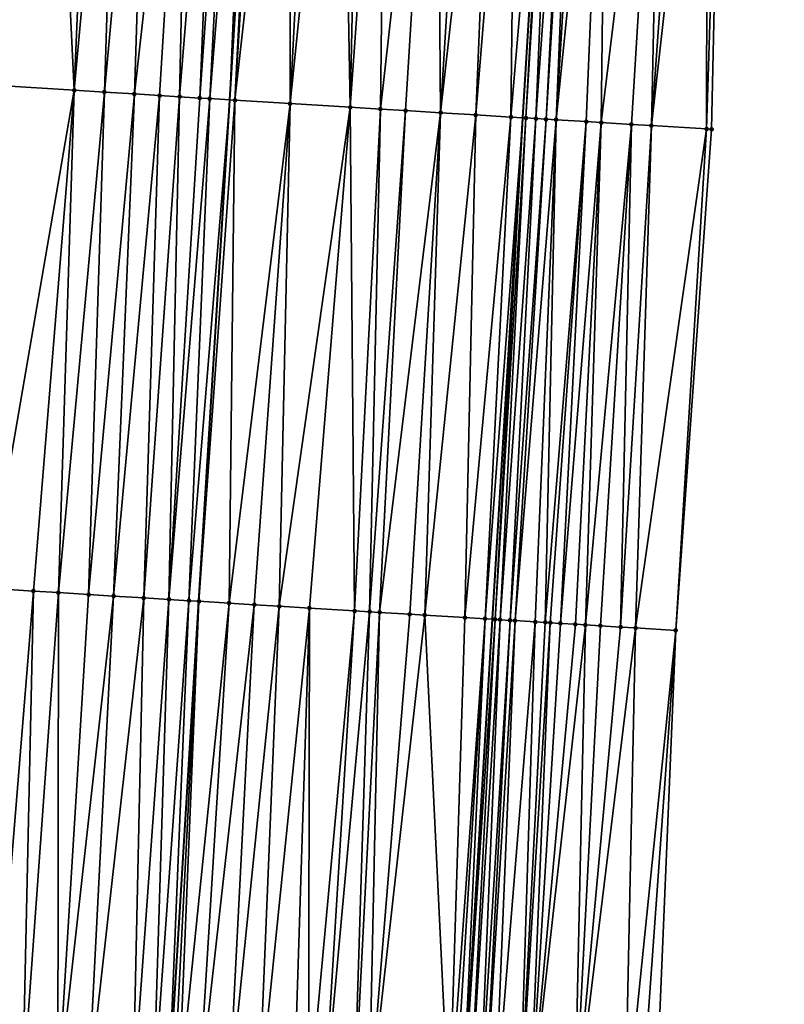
# Model space of a CAD drawing. Header units: feet. Extents: x 2004186 to 2014793, y 836912 to 864902.
# Tile 208 of 256: x 2010593 to 2010623, y 843310 to 843349. Entities that reach past the tile are written whole.
import ezdxf

# ---------------------------------------------------------------- set-up
doc = ezdxf.new("R2010")
doc.units = ezdxf.units.FT
doc.header["$LTSCALE"] = 100
doc.header["$MEASUREMENT"] = 0
for name, color, linetype, lineweight in [('EP_Travel Lane', 5, 'Continuous', 40), ('GPL_Skip Line', 2, 'Continuous', 40), ('Road Shots', 4, 'Continuous', 200), ('Road X-Section', 30, 'Continuous', 13)]:
    doc.layers.add(name, color=color, linetype=linetype, lineweight=lineweight)
doc.layers.add('I-77 SB_MM21-27-Surface-Border', color=7, linetype='Continuous')
doc.layers.add('I-77 SB_MM21-27-Surface-TIN', color=7, linetype='Continuous')

msp = doc.modelspace()

# ---------------------------------------------------------------- linework, layer by layer
at = {"layer": 'EP_Travel Lane'}
msp.add_polyline3d([(2010595.861461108, 843065.7632408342, 384.9105813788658), (2010597.080427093, 843085.7127757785, 385.3129092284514), (2010598.301812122, 843105.6559268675, 385.6958026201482), (2010599.525675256, 843125.6110801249, 386.051468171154), (2010600.749727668, 843145.5693195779, 386.4203134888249), (2010601.973813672, 843165.528106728, 386.7846688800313), (2010603.197862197, 843185.4862827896, 387.1621793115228), (2010604.421969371, 843205.445415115, 387.5258237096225), (2010605.646040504, 843225.403959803, 387.9168780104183), (2010606.866975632, 843245.363938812, 388.2906756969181), (2010608.079633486, 843265.3247387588, 388.6773120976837), (2010609.287042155, 843285.2843700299, 389.0644890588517), (2010610.494465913, 843305.2442507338, 389.4270142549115), (2010611.701898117, 843325.2042710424, 389.8116025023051), (2010612.909273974, 843345.1633598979, 390.2029086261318), (2010614.116702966, 843365.1233271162, 390.562807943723), (2010615.324031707, 843385.081637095, 390.938501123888), (2010616.552035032, 843405.029194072, 391.3267892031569)], dxfattribs=at)
at = {"layer": 'GPL_Skip Line'}
msp.add_polyline3d([(2010584.051620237, 843066.4688805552, 385.0746810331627), (2010585.256259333, 843086.4276284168, 385.4645864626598), (2010586.478300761, 843106.3832341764, 385.8621016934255), (2010587.711223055, 843126.3380721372, 386.2175969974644), (2010588.94431523, 843146.2956596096, 386.5894528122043), (2010590.177421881, 843166.2534813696, 386.9660183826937), (2010591.410525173, 843186.2112487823, 387.34287753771), (2010592.64366594, 843206.1696227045, 387.7081399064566), (2010593.876788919, 843226.1277087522, 388.0993785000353), (2010595.108866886, 843246.0859004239, 388.4631951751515), (2010596.33821684, 843266.0439035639, 388.8429393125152), (2010597.565912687, 843286.0024711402, 389.2154458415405), (2010598.79359451, 843305.9608107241, 389.5949894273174), (2010600.021271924, 843325.919078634, 389.9924826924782), (2010601.248960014, 843345.8775200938, 390.3765138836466), (2010602.476659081, 843365.836140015, 390.73282330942), (2010603.70424591, 843385.7929352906, 391.1169724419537), (2010604.937612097, 843405.7474407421, 391.4959406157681)], dxfattribs=at)
at = {"layer": 'I-77 SB_MM21-27-Surface-Border', "color": 3, "linetype": 'ByBlock', "lineweight": -2}
msp.add_polyline3d([(2010623.302710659, 843404.6146482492, 391.0750838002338), (2010622.070041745, 843384.6715023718, 390.6895467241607), (2010620.84244418, 843364.7145325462, 390.3007205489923), (2010620.413247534, 843344.7069849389, 389.9102845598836), (2010618.985991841, 843324.7617183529, 389.5418698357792), (2010618.157527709, 843304.7783699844, 389.1375610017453), (2010617.129468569, 843284.8077509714, 388.7624348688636), (2010615.901773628, 843264.8491981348, 388.3748637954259), (2010614.672236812, 843244.8881377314, 387.9932731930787), (2010613.240412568, 843224.9402080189, 387.6250575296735), (2010612.206920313, 843204.9699725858, 387.2382704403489), (2010610.973759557, 843185.0112751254, 386.8667694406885), (2010609.541055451, 843165.066141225, 386.4932210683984), (2010608.108269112, 843145.1196763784, 386.1438831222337), (2010606.475915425, 843125.1863866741, 385.7869295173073), (2010604.843730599, 843105.2558300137, 385.4837966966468), (2010603.6228613, 843085.3194858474, 385.1158775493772), (2010602.818326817, 843065.3504949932, 384.6602637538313)], dxfattribs=at)
at = {"layer": 'I-77 SB_MM21-27-Surface-TIN', "color": 128, "linetype": 'ByBlock', "lineweight": -2}
for points in [[(2010594.092641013, 843366.3540645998, 390.6153794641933), (2010592.495682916, 843366.4526799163, 390.5949865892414), (2010592.066462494, 843346.4447457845, 390.2423126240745)], [(2010594.092641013, 843366.3540645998, 390.6153794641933), (2010592.066462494, 843346.4447457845, 390.2423126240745), (2010595.060745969, 843346.2596314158, 390.294498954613)], [(2010595.889202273, 843366.2428525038, 390.6527494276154), (2010594.092641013, 843366.3540645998, 390.6153794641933), (2010595.060745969, 843346.2596314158, 390.294498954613)], [(2010596.887298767, 843366.1811802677, 390.6675085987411), (2010595.889202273, 843366.2428525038, 390.6527494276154), (2010595.060745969, 843346.2596314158, 390.294498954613)], [(2010596.887298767, 843366.1811802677, 390.6675085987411), (2010595.060745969, 843346.2596314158, 390.294498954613), (2010596.258461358, 843346.1856181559, 390.313542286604)], [(2010598.08501972, 843366.1072574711, 390.6807347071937), (2010596.887298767, 843366.1811802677, 390.6675085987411), (2010596.258461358, 843346.1856181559, 390.313542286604)], [(2010598.08501972, 843366.1072574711, 390.6807347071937), (2010596.258461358, 843346.1856181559, 390.313542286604), (2010597.456177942, 843346.1116243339, 390.3314899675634)], [(2010599.681973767, 843366.0085762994, 390.7046484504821), (2010598.08501972, 843366.1072574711, 390.6807347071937), (2010597.456177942, 843346.1116243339, 390.3314899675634)], [(2010599.681973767, 843366.0085762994, 390.7046484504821), (2010597.456177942, 843346.1116243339, 390.3314899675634), (2010598.454269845, 843346.0498774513, 390.3512580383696)], [(2010599.681973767, 843366.0085762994, 390.7046484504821), (2010598.454269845, 843346.0498774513, 390.3512580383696), (2010599.252739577, 843346.0004183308, 390.3705454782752)], [(2010600.879681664, 843365.9344412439, 390.7292227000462), (2010599.681973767, 843366.0085762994, 390.7046484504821), (2010599.252739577, 843346.0004183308, 390.3705454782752)], [(2010600.879681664, 843365.9344412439, 390.7292227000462), (2010599.252739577, 843346.0004183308, 390.3705454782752), (2010600.051217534, 843345.9510929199, 390.3822962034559)], [(2010601.478542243, 843365.8974815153, 390.7357464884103), (2010600.879681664, 843365.9344412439, 390.7292227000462), (2010600.051217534, 843345.9510929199, 390.3822962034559)], [(2010601.478542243, 843365.8974815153, 390.7357464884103), (2010600.051217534, 843345.9510929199, 390.3822962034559), (2010600.450461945, 843345.9265185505, 390.3831923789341)], [(2010602.077408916, 843365.8606208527, 390.73697384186), (2010601.478542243, 843365.8974815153, 390.7357464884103), (2010600.450461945, 843345.9265185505, 390.3831923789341)], [(2010602.077408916, 843365.8606208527, 390.73697384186), (2010600.450461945, 843345.9265185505, 390.3831923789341), (2010601.248960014, 843345.8775200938, 390.3765138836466)], [(2010602.077408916, 843365.8606208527, 390.73697384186), (2010601.248960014, 843345.8775200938, 390.3765138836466), (2010602.476659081, 843365.836140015, 390.73282330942)], [(2010601.448584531, 843345.8652704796, 390.3748442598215), (2010602.476659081, 843365.836140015, 390.73282330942), (2010601.248960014, 843345.8775200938, 390.3765138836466)], [(2010602.676284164, 843365.8238995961, 390.730748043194), (2010602.476659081, 843365.836140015, 390.73282330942), (2010601.448584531, 843345.8652704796, 390.3748442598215)], [(2010603.674416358, 843365.762807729, 390.7144785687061), (2010602.676284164, 843365.8238995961, 390.730748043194), (2010601.448584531, 843345.8652704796, 390.3748442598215)], [(2010603.674416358, 843365.762807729, 390.7144785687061), (2010601.448584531, 843345.8652704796, 390.3748442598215), (2010603.644475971, 843345.7308783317, 390.3365468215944)], [(2010604.672553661, 843365.7017989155, 390.6937687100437), (2010603.674416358, 843365.762807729, 390.7144785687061), (2010603.644475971, 843345.7308783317, 390.3365468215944)], [(2010605.67068187, 843365.6406422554, 390.6809632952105), (2010604.672553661, 843365.7017989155, 390.6937687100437), (2010603.644475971, 843345.7308783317, 390.3365468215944)], [(2010605.67068187, 843365.6406422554, 390.6809632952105), (2010603.644475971, 843345.7308783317, 390.3365468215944), (2010606.039980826, 843345.5840560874, 390.3067528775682)], [(2010606.469183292, 843365.5916983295, 390.6717132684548), (2010605.67068187, 843365.6406422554, 390.6809632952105), (2010606.039980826, 843345.5840560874, 390.3067528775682)], [(2010607.467313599, 843365.5305757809, 390.6570841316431), (2010606.469183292, 843365.5916983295, 390.6717132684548), (2010606.039980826, 843345.5840560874, 390.3067528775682)], [(2010607.467313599, 843365.5305757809, 390.6570841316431), (2010606.039980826, 843345.5840560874, 390.3067528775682), (2010607.237728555, 843345.5105686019, 390.2961602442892)], [(2010609.463566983, 843365.4082131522, 390.6341095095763), (2010607.467313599, 843365.5305757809, 390.6570841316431), (2010607.237728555, 843345.5105686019, 390.2961602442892)], [(2010609.463566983, 843365.4082131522, 390.6341095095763), (2010607.237728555, 843345.5105686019, 390.2961602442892), (2010608.235852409, 843345.4493411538, 390.2866496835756)], [(2010609.463566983, 843365.4082131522, 390.6341095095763), (2010608.235852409, 843345.4493411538, 390.2866496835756), (2010609.633229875, 843345.3636888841, 390.2696058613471)], [(2010610.860940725, 843365.3225003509, 390.6211795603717), (2010609.463566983, 843365.4082131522, 390.6341095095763), (2010609.633229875, 843345.3636888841, 390.2696058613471)], [(2010611.859063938, 843365.261262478, 390.6127160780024), (2010610.860940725, 843365.3225003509, 390.6211795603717), (2010609.633229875, 843345.3636888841, 390.2696058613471)], [(2010611.859063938, 843365.261262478, 390.6127160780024), (2010609.633229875, 843345.3636888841, 390.2696058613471), (2010611.030610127, 843345.2780819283, 390.2500078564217)], [(2010612.657572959, 843365.2124420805, 390.5968617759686), (2010611.859063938, 843365.261262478, 390.6127160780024), (2010611.030610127, 843345.2780819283, 390.2500078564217)], [(2010612.657572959, 843365.2124420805, 390.5968617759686), (2010611.030610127, 843345.2780819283, 390.2500078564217), (2010612.428000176, 843345.1926342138, 390.2214340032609)], [(2010612.657572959, 843365.2124420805, 390.5968617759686), (2010612.428000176, 843345.1926342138, 390.2214340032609), (2010614.116702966, 843365.1233271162, 390.562807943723)], [(2010612.428000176, 843345.1926342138, 390.2214340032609), (2010612.909273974, 843345.1633598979, 390.2029086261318), (2010614.116702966, 843365.1233271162, 390.562807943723)], [(2010613.026893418, 843345.1562054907, 390.1983811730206), (2010614.116702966, 843365.1233271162, 390.562807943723), (2010612.909273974, 843345.1633598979, 390.2029086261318)], [(2010614.254597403, 843365.114905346, 390.5595897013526), (2010614.116702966, 843365.1233271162, 390.562807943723), (2010613.026893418, 843345.1562054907, 390.1983811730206)], [(2010614.254597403, 843365.114905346, 390.5595897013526), (2010613.026893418, 843345.1562054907, 390.1983811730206), (2010613.426147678, 843345.1317912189, 390.1902532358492)], [(2010614.853475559, 843365.0782313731, 390.5508359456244), (2010614.254597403, 843365.114905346, 390.5595897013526), (2010613.426147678, 843345.1317912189, 390.1902532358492)], [(2010614.853475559, 843365.0782313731, 390.5508359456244), (2010613.426147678, 843345.1317912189, 390.1902532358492), (2010613.825399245, 843345.1073331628, 390.184593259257)], [(2010615.053104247, 843365.0660495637, 390.5456271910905), (2010614.853475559, 843365.0782313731, 390.5508359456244), (2010613.825399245, 843345.1073331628, 390.184593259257)], [(2010615.053104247, 843365.0660495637, 390.5456271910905), (2010613.825399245, 843345.1073331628, 390.184593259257), (2010614.224659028, 843345.0830086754, 390.1714045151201)], [(2010615.452370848, 843365.0418359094, 390.5271920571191), (2010615.053104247, 843365.0660495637, 390.5456271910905), (2010614.224659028, 843345.0830086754, 390.1714045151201)], [(2010616.25091008, 843364.9935066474, 390.4850798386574), (2010615.452370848, 843365.0418359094, 390.5271920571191), (2010614.224659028, 843345.0830086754, 390.1714045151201)], [(2010616.25091008, 843364.9935066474, 390.4850798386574), (2010614.224659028, 843345.0830086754, 390.1714045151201), (2010615.422458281, 843345.0103587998, 390.1135988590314)], [(2010616.25091008, 843364.9935066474, 390.4850798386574), (2010615.422458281, 843345.0103587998, 390.1135988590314), (2010616.021354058, 843344.9739712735, 390.0882239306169)], [(2010618.446861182, 843364.8600844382, 390.396897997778), (2010616.25091008, 843364.9935066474, 390.4850798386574), (2010616.021354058, 843344.9739712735, 390.0882239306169)], [(2010618.446861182, 843364.8600844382, 390.396897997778), (2010616.021354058, 843344.9739712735, 390.0882239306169), (2010617.219143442, 843344.9011609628, 390.0394614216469)], [(2010618.446861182, 843364.8600844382, 390.396897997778), (2010617.219143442, 843344.9011609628, 390.0394614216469), (2010618.017666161, 843344.8525632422, 390.0101948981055)], [(2010619.445017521, 843364.7993850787, 390.3596436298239), (2010618.446861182, 843364.8600844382, 390.396897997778), (2010618.017666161, 843344.8525632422, 390.0101948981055)], [(2010620.243550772, 843364.750958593, 390.3227293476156), (2010619.445017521, 843364.7993850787, 390.3596436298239), (2010618.017666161, 843344.8525632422, 390.0101948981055)], [(2010620.243550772, 843364.750958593, 390.3227293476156), (2010618.017666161, 843344.8525632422, 390.0101948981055), (2010620.213616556, 843344.7191295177, 389.9178746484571)], [(2010620.243550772, 843364.750958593, 390.3227293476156), (2010620.213616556, 843344.7191295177, 389.9178746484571), (2010620.84244418, 843364.7145325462, 390.3007205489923)], [(2010620.84244418, 843364.7145325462, 390.3007205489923), (2010620.213616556, 843344.7191295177, 389.9178746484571), (2010620.413247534, 843344.7069849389, 389.9102845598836)], [(2010595.060745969, 843346.2596314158, 390.294498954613), (2010592.066462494, 843346.4447457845, 390.2423126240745), (2010591.637268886, 843326.4372475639, 389.872492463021)], [(2010595.060745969, 843346.2596314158, 390.294498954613), (2010591.637268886, 843326.4372475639, 389.872492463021), (2010593.433837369, 843326.3261528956, 389.9010787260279)], [(2010595.060745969, 843346.2596314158, 390.294498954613), (2010593.433837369, 843326.3261528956, 389.9010787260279), (2010594.431928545, 843326.2643941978, 389.9188985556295)], [(2010596.258461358, 843346.1856181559, 390.313542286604), (2010595.060745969, 843346.2596314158, 390.294498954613), (2010594.431928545, 843326.2643941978, 389.9188985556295)], [(2010596.258461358, 843346.1856181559, 390.313542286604), (2010594.431928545, 843326.2643941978, 389.9188985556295), (2010595.629646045, 843326.1904152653, 389.9338181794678)], [(2010597.456177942, 843346.1116243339, 390.3314899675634), (2010596.258461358, 843346.1856181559, 390.313542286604), (2010595.629646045, 843326.1904152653, 389.9338181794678)], [(2010597.456177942, 843346.1116243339, 390.3314899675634), (2010595.629646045, 843326.1904152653, 389.9338181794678), (2010596.6277398, 843326.1286984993, 389.9495768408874)], [(2010598.454269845, 843346.0498774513, 390.3512580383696), (2010597.456177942, 843346.1116243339, 390.3314899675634), (2010596.6277398, 843326.1286984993, 389.9495768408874)], [(2010598.454269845, 843346.0498774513, 390.3512580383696), (2010596.6277398, 843326.1286984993, 389.9495768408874), (2010597.825443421, 843326.0544939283, 389.9755878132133)], [(2010599.252739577, 843346.0004183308, 390.3705454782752), (2010598.454269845, 843346.0498774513, 390.3512580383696), (2010597.825443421, 843326.0544939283, 389.9755878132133)], [(2010599.252739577, 843346.0004183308, 390.3705454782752), (2010597.825443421, 843326.0544939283, 389.9755878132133), (2010598.823539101, 843325.9928084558, 389.9898082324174)], [(2010600.051217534, 843345.9510929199, 390.3822962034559), (2010599.252739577, 843346.0004183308, 390.3705454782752), (2010598.823539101, 843325.9928084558, 389.9898082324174)], [(2010600.450461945, 843345.9265185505, 390.3831923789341), (2010600.051217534, 843345.9510929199, 390.3822962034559), (2010598.823539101, 843325.9928084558, 389.9898082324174)], [(2010600.450461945, 843345.9265185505, 390.3831923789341), (2010598.823539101, 843325.9928084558, 389.9898082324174), (2010599.62202606, 843325.9436294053, 389.9928611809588)], [(2010600.450461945, 843345.9265185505, 390.3831923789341), (2010599.62202606, 843325.9436294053, 389.9928611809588), (2010601.248960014, 843345.8775200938, 390.3765138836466)], [(2010599.62202606, 843325.9436294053, 389.9928611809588), (2010600.021271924, 843325.919078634, 389.9924826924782), (2010601.248960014, 843345.8775200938, 390.3765138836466)], [(2010601.448584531, 843345.8652704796, 390.3748442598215), (2010601.248960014, 843345.8775200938, 390.3765138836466), (2010600.021271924, 843325.919078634, 389.9924826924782)], [(2010601.448584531, 843345.8652704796, 390.3748442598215), (2010600.021271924, 843325.919078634, 389.9924826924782), (2010601.219032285, 843325.8457964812, 389.9731517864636)], [(2010603.644475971, 843345.7308783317, 390.3365468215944), (2010601.448584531, 843345.8652704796, 390.3748442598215), (2010601.219032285, 843325.8457964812, 389.9731517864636)], [(2010603.644475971, 843345.7308783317, 390.3365468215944), (2010601.219032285, 843325.8457964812, 389.9731517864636), (2010602.217172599, 843325.7848366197, 389.9517044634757)], [(2010603.644475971, 843345.7308783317, 390.3365468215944), (2010602.217172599, 843325.7848366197, 389.9517044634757), (2010603.215300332, 843325.7236722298, 389.9403108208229)], [(2010606.039980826, 843345.5840560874, 390.3067528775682), (2010603.644475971, 843345.7308783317, 390.3365468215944), (2010603.215300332, 843325.7236722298, 389.9403108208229)], [(2010606.039980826, 843345.5840560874, 390.3067528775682), (2010603.215300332, 843325.7236722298, 389.9403108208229), (2010604.413059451, 843325.6503699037, 389.9219715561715)], [(2010606.039980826, 843345.5840560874, 390.3067528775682), (2010604.413059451, 843325.6503699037, 389.9219715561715), (2010606.209689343, 843325.5402735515, 389.9014851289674)], [(2010607.237728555, 843345.5105686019, 390.2961602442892), (2010606.039980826, 843345.5840560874, 390.3067528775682), (2010606.209689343, 843325.5402735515, 389.9014851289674)], [(2010607.237728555, 843345.5105686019, 390.2961602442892), (2010606.209689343, 843325.5402735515, 389.9014851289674), (2010606.80856462, 843325.5035527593, 389.8957381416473)], [(2010608.235852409, 843345.4493411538, 390.2866496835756), (2010607.237728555, 843345.5105686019, 390.2961602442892), (2010606.80856462, 843325.5035527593, 389.8957381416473)], [(2010608.235852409, 843345.4493411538, 390.2866496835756), (2010606.80856462, 843325.5035527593, 389.8957381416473), (2010607.207813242, 843325.4790468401, 389.8931549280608)], [(2010609.633229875, 843345.3636888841, 390.2696058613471), (2010608.235852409, 843345.4493411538, 390.2866496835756), (2010607.207813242, 843325.4790468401, 389.8931549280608)], [(2010609.633229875, 843345.3636888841, 390.2696058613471), (2010607.207813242, 843325.4790468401, 389.8931549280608), (2010608.405571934, 843325.4057375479, 389.8751580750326)], [(2010609.633229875, 843345.3636888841, 390.2696058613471), (2010608.405571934, 843325.4057375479, 389.8751580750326), (2010609.004449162, 843325.3690484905, 389.8678511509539)], [(2010611.030610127, 843345.2780819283, 390.2500078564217), (2010609.633229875, 843345.3636888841, 390.2696058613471), (2010609.004449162, 843325.3690484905, 389.8678511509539)], [(2010611.030610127, 843345.2780819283, 390.2500078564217), (2010609.004449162, 843325.3690484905, 389.8678511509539), (2010610.601462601, 843325.2713328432, 389.8423769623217)], [(2010612.428000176, 843345.1926342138, 390.2214340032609), (2010611.030610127, 843345.2780819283, 390.2500078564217), (2010610.601462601, 843325.2713328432, 389.8423769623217)], [(2010612.428000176, 843345.1926342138, 390.2214340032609), (2010610.601462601, 843325.2713328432, 389.8423769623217), (2010611.399980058, 843325.2226495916, 389.8210587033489)], [(2010612.428000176, 843345.1926342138, 390.2214340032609), (2010611.399980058, 843325.2226495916, 389.8210587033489), (2010612.909273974, 843345.1633598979, 390.2029086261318)], [(2010611.399980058, 843325.2226495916, 389.8210587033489), (2010611.701898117, 843325.2042710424, 389.8116025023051), (2010612.909273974, 843345.1633598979, 390.2029086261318)], [(2010611.799241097, 843325.1983455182, 389.808553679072), (2010612.909273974, 843345.1633598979, 390.2029086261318), (2010611.701898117, 843325.2042710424, 389.8116025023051)], [(2010613.026893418, 843345.1562054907, 390.1983811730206), (2010612.909273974, 843345.1633598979, 390.2029086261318), (2010611.799241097, 843325.1983455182, 389.808553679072)], [(2010613.026893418, 843345.1562054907, 390.1983811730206), (2010611.799241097, 843325.1983455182, 389.808553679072), (2010611.998867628, 843325.1861286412, 389.8054884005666)], [(2010613.426147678, 843345.1317912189, 390.1902532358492), (2010613.026893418, 843345.1562054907, 390.1983811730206), (2010611.998867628, 843325.1861286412, 389.8054884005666)], [(2010613.426147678, 843345.1317912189, 390.1902532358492), (2010611.998867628, 843325.1861286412, 389.8054884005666), (2010612.398115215, 843325.161605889, 389.8037326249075)], [(2010613.825399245, 843345.1073331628, 390.184593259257), (2010613.426147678, 843345.1317912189, 390.1902532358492), (2010612.398115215, 843325.161605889, 389.8037326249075)], [(2010613.825399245, 843345.1073331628, 390.184593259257), (2010612.398115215, 843325.161605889, 389.8037326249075), (2010612.597745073, 843325.1494431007, 389.798008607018)], [(2010614.224659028, 843345.0830086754, 390.1714045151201), (2010613.825399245, 843345.1073331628, 390.184593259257), (2010612.597745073, 843325.1494431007, 389.798008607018)], [(2010614.224659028, 843345.0830086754, 390.1714045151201), (2010612.597745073, 843325.1494431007, 389.798008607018), (2010613.396279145, 843325.1010299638, 389.7634127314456)], [(2010614.224659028, 843345.0830086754, 390.1714045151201), (2010613.396279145, 843325.1010299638, 389.7634127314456), (2010613.795551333, 843325.076907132, 389.741998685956)], [(2010615.422458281, 843345.0103587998, 390.1135988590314), (2010614.224659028, 843345.0830086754, 390.1714045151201), (2010613.795551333, 843325.076907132, 389.741998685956)], [(2010615.422458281, 843345.0103587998, 390.1135988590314), (2010613.795551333, 843325.076907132, 389.741998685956), (2010613.995184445, 843325.0647972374, 389.7336746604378)], [(2010615.422458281, 843345.0103587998, 390.1135988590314), (2010613.995184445, 843325.0647972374, 389.7336746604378), (2010614.394444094, 843325.0404705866, 389.7222794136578)], [(2010616.021354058, 843344.9739712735, 390.0882239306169), (2010615.422458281, 843345.0103587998, 390.1135988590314), (2010614.394444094, 843325.0404705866, 389.7222794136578)], [(2010616.021354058, 843344.9739712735, 390.0882239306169), (2010614.394444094, 843325.0404705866, 389.7222794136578), (2010614.993343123, 843325.0041359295, 389.6975517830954)], [(2010616.021354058, 843344.9739712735, 390.0882239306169), (2010614.993343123, 843325.0041359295, 389.6975517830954), (2010615.392606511, 843324.9798700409, 389.6831697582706)], [(2010617.219143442, 843344.9011609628, 390.0394614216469), (2010616.021354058, 843344.9739712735, 390.0882239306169), (2010615.392606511, 843324.9798700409, 389.6831697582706)], [(2010617.219143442, 843344.9011609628, 390.0394614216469), (2010615.392606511, 843324.9798700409, 389.6831697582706), (2010615.99150955, 843324.9436005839, 389.6552371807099)], [(2010617.219143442, 843344.9011609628, 390.0394614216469), (2010615.99150955, 843324.9436005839, 389.6552371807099), (2010616.790035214, 843324.8950507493, 389.6273607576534)], [(2010618.017666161, 843344.8525632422, 390.0101948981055), (2010617.219143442, 843344.9011609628, 390.0394614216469), (2010616.790035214, 843324.8950507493, 389.6273607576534)], [(2010618.017666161, 843344.8525632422, 390.0101948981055), (2010616.790035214, 843324.8950507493, 389.6273607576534), (2010617.38893466, 843324.8587228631, 389.602300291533)], [(2010620.213616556, 843344.7191295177, 389.9178746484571), (2010618.017666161, 843344.8525632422, 390.0101948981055), (2010617.38893466, 843324.8587228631, 389.602300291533)], [(2010620.213616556, 843344.7191295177, 389.9178746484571), (2010617.38893466, 843324.8587228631, 389.602300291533), (2010618.985991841, 843324.7617183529, 389.5418698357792)], [(2010620.213616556, 843344.7191295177, 389.9178746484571), (2010618.985991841, 843324.7617183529, 389.5418698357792), (2010620.413247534, 843344.7069849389, 389.9102845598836)], [(2010593.433837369, 843326.3261528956, 389.9010787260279), (2010591.637268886, 843326.4372475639, 389.872492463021), (2010591.806913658, 843306.3924287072, 389.4973843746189)], [(2010593.433837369, 843326.3261528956, 389.9010787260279), (2010591.806913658, 843306.3924287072, 389.4973843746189), (2010593.004626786, 843306.3183786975, 389.5172043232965)], [(2010594.431928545, 843326.2643941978, 389.9188985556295), (2010593.433837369, 843326.3261528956, 389.9010787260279), (2010593.004626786, 843306.3183786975, 389.5172043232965)], [(2010594.431928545, 843326.2643941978, 389.9188985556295), (2010593.004626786, 843306.3183786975, 389.5172043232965), (2010594.401963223, 843306.2320594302, 389.536496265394)], [(2010595.629646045, 843326.1904152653, 389.9338181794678), (2010594.431928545, 843326.2643941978, 389.9188985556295), (2010594.401963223, 843306.2320594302, 389.536496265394)], [(2010596.6277398, 843326.1286984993, 389.9495768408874), (2010595.629646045, 843326.1904152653, 389.9338181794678), (2010594.401963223, 843306.2320594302, 389.536496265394)], [(2010596.6277398, 843326.1286984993, 389.9495768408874), (2010594.401963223, 843306.2320594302, 389.536496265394), (2010595.599676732, 843306.1580156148, 389.5559884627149)], [(2010597.825443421, 843326.0544939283, 389.9755878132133), (2010596.6277398, 843326.1286984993, 389.9495768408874), (2010595.599676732, 843306.1580156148, 389.5559884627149)], [(2010597.825443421, 843326.0544939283, 389.9755878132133), (2010595.599676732, 843306.1580156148, 389.5559884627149), (2010597.396241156, 843306.0468549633, 389.590249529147)], [(2010598.823539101, 843325.9928084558, 389.9898082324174), (2010597.825443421, 843326.0544939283, 389.9755878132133), (2010597.396241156, 843306.0468549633, 389.590249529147)], [(2010598.823539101, 843325.9928084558, 389.9898082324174), (2010597.396241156, 843306.0468549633, 389.590249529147), (2010598.194724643, 843305.9976194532, 389.5965228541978)], [(2010599.62202606, 843325.9436294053, 389.9928611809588), (2010598.823539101, 843325.9928084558, 389.9898082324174), (2010598.194724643, 843305.9976194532, 389.5965228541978)], [(2010599.62202606, 843325.9436294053, 389.9928611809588), (2010598.194724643, 843305.9976194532, 389.5965228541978), (2010598.79359451, 843305.9608107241, 389.5949894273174)], [(2010599.62202606, 843325.9436294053, 389.9928611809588), (2010598.79359451, 843305.9608107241, 389.5949894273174), (2010600.021271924, 843325.919078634, 389.9924826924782)], [(2010598.993219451, 843305.9485679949, 389.5930577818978), (2010600.021271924, 843325.919078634, 389.9924826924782), (2010598.79359451, 843305.9608107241, 389.5949894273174)], [(2010599.19284753, 843305.9363762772, 389.5884270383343), (2010600.021271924, 843325.919078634, 389.9924826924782), (2010598.993219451, 843305.9485679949, 389.5930577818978)], [(2010601.219032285, 843325.8457964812, 389.9731517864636), (2010600.021271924, 843325.919078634, 389.9924826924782), (2010599.19284753, 843305.9363762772, 389.5884270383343)], [(2010601.219032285, 843325.8457964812, 389.9731517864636), (2010599.19284753, 843305.9363762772, 389.5884270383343), (2010599.991350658, 843305.8874600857, 389.5778048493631)], [(2010602.217172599, 843325.7848366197, 389.9517044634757), (2010601.219032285, 843325.8457964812, 389.9731517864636), (2010599.991350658, 843305.8874600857, 389.5778048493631)], [(2010602.217172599, 843325.7848366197, 389.9517044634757), (2010599.991350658, 843305.8874600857, 389.5778048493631), (2010601.189112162, 843305.8141965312, 389.5560125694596)], [(2010603.215300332, 843325.7236722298, 389.9403108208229), (2010602.217172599, 843325.7848366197, 389.9517044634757), (2010601.189112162, 843305.8141965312, 389.5560125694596)], [(2010603.215300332, 843325.7236722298, 389.9403108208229), (2010601.189112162, 843305.8141965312, 389.5560125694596), (2010602.386870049, 843305.7408741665, 389.5373320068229)], [(2010604.413059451, 843325.6503699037, 389.9219715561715), (2010603.215300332, 843325.7236722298, 389.9403108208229), (2010602.386870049, 843305.7408741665, 389.5373320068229)], [(2010604.413059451, 843325.6503699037, 389.9219715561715), (2010602.386870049, 843305.7408741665, 389.5373320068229), (2010603.784247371, 843305.6552195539, 389.5214563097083)], [(2010604.413059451, 843325.6503699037, 389.9219715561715), (2010603.784247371, 843305.6552195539, 389.5214563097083), (2010604.383122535, 843305.6184969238, 389.5153672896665)], [(2010606.209689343, 843325.5402735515, 389.9014851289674), (2010604.413059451, 843325.6503699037, 389.9219715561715), (2010604.383122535, 843305.6184969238, 389.5153672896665)], [(2010606.209689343, 843325.5402735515, 389.9014851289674), (2010604.383122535, 843305.6184969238, 389.5153672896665), (2010604.981996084, 843305.5817480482, 389.510666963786)], [(2010606.80856462, 843325.5035527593, 389.8957381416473), (2010606.209689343, 843325.5402735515, 389.9014851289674), (2010604.981996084, 843305.5817480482, 389.510666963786)], [(2010606.80856462, 843325.5035527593, 389.8957381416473), (2010604.981996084, 843305.5817480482, 389.510666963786), (2010606.179749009, 843305.5083450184, 389.4962544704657)], [(2010607.207813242, 843325.4790468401, 389.8931549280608), (2010606.80856462, 843325.5035527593, 389.8957381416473), (2010606.179749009, 843305.5083450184, 389.4962544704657)], [(2010607.207813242, 843325.4790468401, 389.8931549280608), (2010606.179749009, 843305.5083450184, 389.4962544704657), (2010606.778622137, 843305.4715892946, 389.4919164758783)], [(2010608.405571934, 843325.4057375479, 389.8751580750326), (2010607.207813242, 843325.4790468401, 389.8931549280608), (2010606.778622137, 843305.4715892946, 389.4919164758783)], [(2010609.004449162, 843325.3690484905, 389.8678511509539), (2010608.405571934, 843325.4057375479, 389.8751580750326), (2010606.778622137, 843305.4715892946, 389.4919164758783)], [(2010609.004449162, 843325.3690484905, 389.8678511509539), (2010606.778622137, 843305.4715892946, 389.4919164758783), (2010609.972640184, 843305.2760144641, 389.4446691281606)], [(2010610.601462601, 843325.2713328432, 389.8423769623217), (2010609.004449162, 843325.3690484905, 389.8678511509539), (2010609.972640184, 843305.2760144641, 389.4446691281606)], [(2010611.399980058, 843325.2226495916, 389.8210587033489), (2010610.601462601, 843325.2713328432, 389.8423769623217), (2010609.972640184, 843305.2760144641, 389.4446691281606)], [(2010611.399980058, 843325.2226495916, 389.8210587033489), (2010609.972640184, 843305.2760144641, 389.4446691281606), (2010610.172268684, 843305.2638295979, 389.4396758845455)], [(2010611.399980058, 843325.2226495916, 389.8210587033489), (2010610.172268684, 843305.2638295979, 389.4396758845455), (2010610.494465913, 843305.2442507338, 389.4270142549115)], [(2010611.399980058, 843325.2226495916, 389.8210587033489), (2010610.494465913, 843305.2442507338, 389.4270142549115), (2010611.701898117, 843325.2042710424, 389.8116025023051)], [(2010611.799241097, 843325.1983455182, 389.808553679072), (2010611.701898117, 843325.2042710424, 389.8116025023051), (2010610.494465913, 843305.2442507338, 389.4270142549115)], [(2010611.799241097, 843325.1983455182, 389.808553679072), (2010610.494465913, 843305.2442507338, 389.4270142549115), (2010610.77116413, 843305.2274366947, 389.4161406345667)], [(2010611.998867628, 843325.1861286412, 389.8054884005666), (2010611.799241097, 843325.1983455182, 389.808553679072), (2010610.77116413, 843305.2274366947, 389.4161406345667)], [(2010611.998867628, 843325.1861286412, 389.8054884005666), (2010610.77116413, 843305.2274366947, 389.4161406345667), (2010611.170416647, 843305.2029940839, 389.4100102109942)], [(2010612.398115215, 843325.161605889, 389.8037326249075), (2010611.998867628, 843325.1861286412, 389.8054884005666), (2010611.170416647, 843305.2029940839, 389.4100102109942)], [(2010612.398115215, 843325.161605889, 389.8037326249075), (2010611.170416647, 843305.2029940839, 389.4100102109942), (2010611.370046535, 843305.1908317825, 389.4038230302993)], [(2010612.597745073, 843325.1494431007, 389.798008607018), (2010612.398115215, 843325.161605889, 389.8037326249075), (2010611.370046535, 843305.1908317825, 389.4038230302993)], [(2010612.597745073, 843325.1494431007, 389.798008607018), (2010611.370046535, 843305.1908317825, 389.4038230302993), (2010611.769312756, 843305.1666119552, 389.3859048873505)], [(2010613.396279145, 843325.1010299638, 389.7634127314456), (2010612.597745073, 843325.1494431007, 389.798008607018), (2010611.769312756, 843305.1666119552, 389.3859048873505)], [(2010613.396279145, 843325.1010299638, 389.7634127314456), (2010611.769312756, 843305.1666119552, 389.3859048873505), (2010612.767471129, 843305.1059456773, 389.3472847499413)], [(2010613.795551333, 843325.076907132, 389.741998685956), (2010613.396279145, 843325.1010299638, 389.7634127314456), (2010612.767471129, 843305.1059456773, 389.3472847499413)], [(2010613.995184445, 843325.0647972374, 389.7336746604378), (2010613.795551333, 843325.076907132, 389.741998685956), (2010612.767471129, 843305.1059456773, 389.3472847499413)], [(2010613.995184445, 843325.0647972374, 389.7336746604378), (2010612.767471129, 843305.1059456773, 389.3472847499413), (2010613.166729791, 843305.0816029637, 389.3358686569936)], [(2010614.394444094, 843325.0404705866, 389.7222794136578), (2010613.995184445, 843325.0647972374, 389.7336746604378), (2010613.166729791, 843305.0816029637, 389.3358686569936)], [(2010614.993343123, 843325.0041359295, 389.6975517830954), (2010614.394444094, 843325.0404705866, 389.7222794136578), (2010613.166729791, 843305.0816029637, 389.3358686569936)], [(2010615.392606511, 843324.9798700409, 389.6831697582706), (2010614.993343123, 843325.0041359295, 389.6975517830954), (2010613.166729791, 843305.0816029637, 389.3358686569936)], [(2010615.392606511, 843324.9798700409, 389.6831697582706), (2010613.166729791, 843305.0816029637, 389.3358686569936), (2010614.96341896, 843304.9724702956, 389.2628268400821)], [(2010615.99150955, 843324.9436005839, 389.6552371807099), (2010615.392606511, 843324.9798700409, 389.6831697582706), (2010614.96341896, 843304.9724702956, 389.2628268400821)], [(2010616.790035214, 843324.8950507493, 389.6273607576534), (2010615.99150955, 843324.9436005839, 389.6552371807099), (2010614.96341896, 843304.9724702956, 389.2628268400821)], [(2010617.38893466, 843324.8587228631, 389.602300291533), (2010616.790035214, 843324.8950507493, 389.6273607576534), (2010614.96341896, 843304.9724702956, 389.2628268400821)], [(2010617.38893466, 843324.8587228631, 389.602300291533), (2010614.96341896, 843304.9724702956, 389.2628268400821), (2010616.959742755, 843304.851252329, 389.1795235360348)], [(2010617.38893466, 843324.8587228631, 389.602300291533), (2010616.959742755, 843304.851252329, 389.1795235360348), (2010618.985991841, 843324.7617183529, 389.5418698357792)], [(2010618.985991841, 843324.7617183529, 389.5418698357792), (2010616.959742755, 843304.851252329, 389.1795235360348), (2010617.55863301, 843304.8147750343, 389.160453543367)], [(2010618.985991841, 843324.7617183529, 389.5418698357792), (2010617.55863301, 843304.8147750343, 389.160453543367), (2010618.157527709, 843304.7783699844, 389.1375610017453)]]:
    msp.add_3dface(points, dxfattribs=at)
at = {"layer": 'Road Shots', "lineweight": 100}
for p in [(2010595.060745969, 843346.2596314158, 390.294498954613), (2010596.258461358, 843346.1856181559, 390.313542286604), (2010597.456177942, 843346.1116243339, 390.3314899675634), (2010598.454269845, 843346.0498774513, 390.3512580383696), (2010599.252739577, 843346.0004183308, 390.3705454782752), (2010600.051217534, 843345.9510929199, 390.3822962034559), (2010600.450461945, 843345.9265185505, 390.3831923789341), (2010601.448584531, 843345.8652704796, 390.3748442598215), (2010603.644475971, 843345.7308783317, 390.3365468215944), (2010606.039980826, 843345.5840560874, 390.3067528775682), (2010607.237728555, 843345.5105686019, 390.2961602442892), (2010608.235852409, 843345.4493411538, 390.2866496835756), (2010609.633229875, 843345.3636888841, 390.2696058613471), (2010611.030610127, 843345.2780819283, 390.2500078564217), (2010612.428000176, 843345.1926342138, 390.2214340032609), (2010613.026893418, 843345.1562054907, 390.1983811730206), (2010613.426147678, 843345.1317912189, 390.1902532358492), (2010613.825399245, 843345.1073331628, 390.184593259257), (2010614.224659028, 843345.0830086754, 390.1714045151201), (2010615.422458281, 843345.0103587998, 390.1135988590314), (2010616.021354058, 843344.9739712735, 390.0882239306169), (2010617.219143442, 843344.9011609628, 390.0394614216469), (2010618.017666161, 843344.8525632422, 390.0101948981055), (2010620.213616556, 843344.7191295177, 389.9178746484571), (2010620.413247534, 843344.7069849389, 389.9102845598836), (2010593.433837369, 843326.3261528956, 389.9010787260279), (2010594.431928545, 843326.2643941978, 389.9188985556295), (2010595.629646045, 843326.1904152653, 389.9338181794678), (2010596.6277398, 843326.1286984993, 389.9495768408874), (2010597.825443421, 843326.0544939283, 389.9755878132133), (2010598.823539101, 843325.9928084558, 389.9898082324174), (2010599.62202606, 843325.9436294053, 389.9928611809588), (2010600.021271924, 843325.919078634, 389.9924826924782), (2010601.219032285, 843325.8457964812, 389.9731517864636), (2010602.217172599, 843325.7848366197, 389.9517044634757), (2010603.215300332, 843325.7236722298, 389.9403108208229), (2010604.413059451, 843325.6503699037, 389.9219715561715), (2010606.209689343, 843325.5402735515, 389.9014851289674), (2010606.80856462, 843325.5035527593, 389.8957381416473), (2010607.207813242, 843325.4790468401, 389.8931549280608), (2010608.405571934, 843325.4057375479, 389.8751580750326), (2010609.004449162, 843325.3690484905, 389.8678511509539), (2010610.601462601, 843325.2713328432, 389.8423769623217), (2010611.399980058, 843325.2226495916, 389.8210587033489), (2010611.799241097, 843325.1983455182, 389.808553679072), (2010611.998867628, 843325.1861286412, 389.8054884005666), (2010612.398115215, 843325.161605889, 389.8037326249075), (2010612.597745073, 843325.1494431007, 389.798008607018), (2010613.396279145, 843325.1010299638, 389.7634127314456), (2010613.795551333, 843325.076907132, 389.741998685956), (2010613.995184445, 843325.0647972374, 389.7336746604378), (2010614.394444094, 843325.0404705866, 389.7222794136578), (2010614.993343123, 843325.0041359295, 389.6975517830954), (2010615.392606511, 843324.9798700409, 389.6831697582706), (2010615.99150955, 843324.9436005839, 389.6552371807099), (2010616.790035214, 843324.8950507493, 389.6273607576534), (2010617.38893466, 843324.8587228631, 389.602300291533), (2010618.985991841, 843324.7617183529, 389.5418698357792)]:
    msp.add_point(p, dxfattribs=at)
at = {"layer": 'Road X-Section', "extrusion": (0.06138647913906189, 0.9979558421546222, 0.0177718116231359), "elevation": 965052.6147523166, "flags": 128}
msp.add_lwpolyline([(-1955001.388592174, -16763.62625249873), (-1955002.588592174, -16763.5795112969), (-1955003.988592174, -16763.51473614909), (-1955004.388592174, -16763.49985567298), (-1955004.588592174, -16763.49509371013), (-1955004.788592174, -16763.49324704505), (-1955005.388592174, -16763.49641260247), (-1955005.588592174, -16763.49344464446), (-1955005.988592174, -16763.48092522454), (-1955006.988592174, -16763.44538260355), (-1955008.788592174, -16763.39867896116), (-1955010.188592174, -16763.36899114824), (-1955011.388592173, -16763.34140192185), (-1955012.388592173, -16763.32527040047), (-1955012.988592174, -16763.31537428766), (-1955013.588592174, -16763.29882810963), (-1955014.388592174, -16763.27145356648), (-1955014.988592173, -16763.25750785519), (-1955016.788592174, -16763.22473659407), (-1955017.388592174, -16763.21451861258), (-1955017.788592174, -16763.20303615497), (-1955018.588592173, -16763.17495616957), (-1955018.988592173, -16763.16473331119), (-1955020.788592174, -16763.13838430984), (-1955023.788592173, -16763.08618973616), (-1955024.988592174, -16763.06714339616), (-1955026.188592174, -16763.04919288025), (-1955027.188592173, -16763.02942168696), (-1955027.988592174, -16763.01013120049), (-1955028.788592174, -16762.99837861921), (-1955029.188592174, -16762.99748230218), (-1955030.188592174, -16763.00583173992), (-1955032.388592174, -16763.04413522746), (-1955034.788592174, -16763.07393387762), (-1955035.988592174, -16763.08452818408), (-1955036.988592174, -16763.09404024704), (-1955038.388592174, -16763.11108676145), (-1955039.788592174, -16763.13068786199), (-1955041.188592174, -16763.15926622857), (-1955041.788592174, -16763.18232270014), (-1955042.188592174, -16763.19045192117), (-1955042.588592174, -16763.19611279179), (-1955042.988592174, -16763.20930361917), (-1955044.188592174, -16763.26711840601), (-1955044.788592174, -16763.29249734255), (-1955045.988592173, -16763.34126755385), (-1955046.788592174, -16763.37053870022), (-1955048.988592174, -16763.46287353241), (-1955049.188592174, -16763.47046481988)], dxfattribs=at)
at = {"layer": 'Road X-Section', "extrusion": (0.06138342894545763, 0.9979062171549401, 0.02037784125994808), "elevation": 964985.6484848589, "flags": 128}
msp.add_lwpolyline([(-1955000.386327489, -19278.99377649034), (-1955001.386327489, -19278.9547544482), (-1955002.186327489, -19278.92378970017), (-1955003.586327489, -19278.85991285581), (-1955004.386327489, -19278.8233174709), (-1955004.786327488, -19278.81196310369), (-1955005.386327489, -19278.80292472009), (-1955006.186327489, -19278.77806071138), (-1955007.386327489, -19278.7494234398), (-1955008.386327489, -19278.72767868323), (-1955009.186327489, -19278.70739446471), (-1955009.986327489, -19278.6902965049), (-1955010.786327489, -19278.67080321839), (-1955013.186327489, -19278.6281720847), (-1955015.386327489, -19278.57194070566), (-1955016.386327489, -19278.54225780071), (-1955016.586327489, -19278.53797012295), (-1955016.786327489, -19278.53709248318), (-1955017.186327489, -19278.54003026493), (-1955017.386327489, -19278.53745297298), (-1955018.186327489, -19278.51279232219), (-1955018.786327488, -19278.49201876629), (-1955019.186327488, -19278.483235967), (-1955020.786327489, -19278.46694788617), (-1955021.586327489, -19278.4550371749), (-1955023.386327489, -19278.42644497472), (-1955024.386327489, -19278.40862144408), (-1955025.586327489, -19278.39369872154), (-1955026.586327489, -19278.37793678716), (-1955027.786327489, -19278.35192041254), (-1955028.786327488, -19278.33769703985), (-1955029.586327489, -19278.33464345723), (-1955029.986327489, -19278.33502202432), (-1955031.186327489, -19278.35435694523), (-1955032.186327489, -19278.37580872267), (-1955033.186327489, -19278.38720473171), (-1955034.386327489, -19278.4055478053), (-1955036.186327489, -19278.42603848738), (-1955036.786327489, -19278.43178666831), (-1955037.186327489, -19278.43437041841), (-1955038.386327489, -19278.45237100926), (-1955038.986327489, -19278.45967945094), (-1955040.586327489, -19278.48515893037), (-1955041.386327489, -19278.506481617), (-1955041.786327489, -19278.51898923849), (-1955041.986327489, -19278.52205515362), (-1955042.38632749, -19278.52381129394), (-1955042.586327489, -19278.52953650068), (-1955043.386327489, -19278.56413956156), (-1955043.786327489, -19278.5855580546), (-1955043.986327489, -19278.59388380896), (-1955044.386327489, -19278.60528142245), (-1955044.986327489, -19278.63001418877), (-1955045.386327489, -19278.64439920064), (-1955045.986327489, -19278.67233757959), (-1955046.786327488, -19278.70021979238), (-1955047.38632749, -19278.72528546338), (-1955048.986327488, -19278.78572847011)], dxfattribs=at)

doc.saveas('drawing.dxf')
